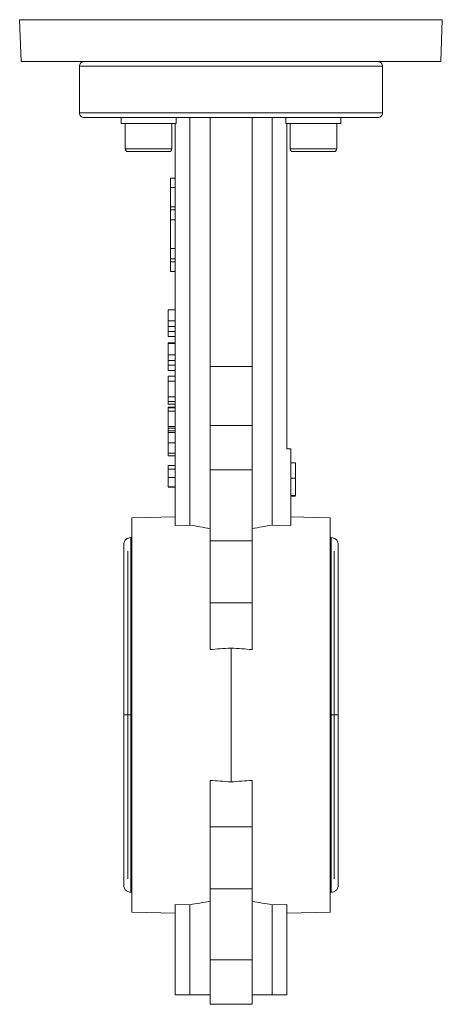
# Model space of a CAD drawing. Header units: millimetres. Extents: x 117 to 735, y -48 to 655.
# Tile 19 of 26: x 562 to 653, y 229 to 440. Entities that reach past the tile are written whole.
import ezdxf

# ---------------------------------------------------------------- set-up
doc = ezdxf.new("R2010")
doc.units = ezdxf.units.MM

msp = doc.modelspace()

# ---------------------------------------------------------------- linework, layer by layer
at = {"color": 7, "linetype": 'Continuous', "lineweight": 15}
for p, q in [((562.33, 439.67), (562.65, 430.69)), ((652.65, 430.69), (652.96, 439.67)), ((562.65, 430.69), (652.65, 430.69)), ((575.15, 429.69), (575.15, 419.69)), ((575.15, 429.69), (640.15, 429.69)), ((640.15, 419.69), (640.15, 429.69)), ((640.15, 419.69), (575.15, 419.69)), ((584.07, 418.69), (584.07, 417.39)), ((595.86, 418.69), (584.07, 418.69)), ((595.86, 418.69), (595.86, 417.39)), ((598.82, 331.35), (598.82, 418.69)), ((603.15, 365.39), (603.15, 418.69)), ((612.15, 365.39), (612.15, 418.69)), ((616.48, 418.69), (616.48, 331.35)), ((619.42, 418.69), (619.42, 417.39)), ((631.22, 418.69), (619.42, 418.69)), ((631.22, 418.69), (631.22, 417.39)), ((595.86, 417.39), (584.07, 417.39)), ((584.97, 417.39), (584.97, 411.99)), ((594.97, 411.99), (594.97, 417.39)), ((595.65, 331.27), (595.65, 417.39)), ((631.22, 417.39), (619.42, 417.39)), ((619.65, 417.39), (619.65, 347.69)), ((620.32, 417.39), (620.32, 411.99)), ((630.32, 411.99), (630.32, 417.39)), ((594.37, 411.39), (585.57, 411.39)), ((627.05, 411.39), (620.92, 411.39)), ((629.72, 411.39), (627.05, 411.39)), ((594.65, 403.69), (594.65, 405.69)), ((594.65, 405.69), (595.65, 405.69)), ((594.65, 403.69), (595.65, 403.69)), ((594.65, 399.6), (594.65, 403.69)), ((594.65, 399.6), (595.65, 399.6)), ((594.65, 398.92), (594.65, 399.6)), ((594.65, 398.92), (595.65, 398.92)), ((594.65, 396.75), (594.65, 398.92)), ((595.65, 396.75), (594.65, 396.75)), ((594.65, 390.62), (594.65, 396.75)), ((594.65, 390.62), (595.65, 390.62)), ((594.65, 388.45), (594.65, 390.62)), ((594.65, 388.45), (595.65, 388.45)), ((594.65, 387.77), (594.65, 388.45)), ((594.65, 387.77), (595.65, 387.77)), ((594.65, 385.69), (594.65, 387.77)), ((594.65, 385.69), (595.65, 385.69)), ((595.65, 377.53), (594.15, 377.53)), ((594.15, 377.53), (594.15, 375.14)), ((595.65, 375.14), (594.15, 375.14)), ((595.65, 373.9), (594.15, 373.9)), ((595.65, 372.88), (594.15, 372.88)), ((595.65, 371.79), (594.15, 371.79)), ((595.65, 370.44), (594.15, 370.44)), ((594.15, 370.44), (594.15, 370.26)), ((595.65, 370.26), (594.15, 370.26)), ((594.15, 370.26), (594.15, 367.87)), ((595.65, 367.87), (594.15, 367.87)), ((595.65, 366.63), (594.15, 366.63)), ((595.65, 365.61), (594.15, 365.61)), ((603.15, 365.39), (612.15, 365.39)), ((603.15, 365.39), (603.15, 352.69)), ((612.15, 352.69), (612.15, 365.39)), ((595.65, 364.52), (594.15, 364.52)), ((595.65, 363.26), (594.15, 363.26)), ((594.15, 363.26), (594.15, 362.22)), ((595.65, 362.22), (594.15, 362.22)), ((594.15, 362.22), (594.15, 358.87)), ((595.65, 358.87), (594.15, 358.87)), ((594.15, 358.87), (594.15, 357.88)), ((595.65, 357.88), (594.15, 357.88)), ((595.65, 357.25), (594.15, 357.25)), ((595.65, 356.62), (594.15, 356.62)), ((594.15, 356.62), (594.15, 356.53)), ((595.65, 356.53), (594.15, 356.53)), ((594.15, 356.53), (594.15, 355.81)), ((595.65, 355.81), (594.15, 355.81)), ((594.15, 355.81), (594.15, 352.49)), ((595.65, 352.49), (594.15, 352.49)), ((603.15, 352.69), (603.15, 343.19)), ((603.15, 352.69), (612.15, 352.69)), ((612.15, 352.69), (612.15, 343.19)), ((595.65, 352.13), (594.15, 352.13)), ((594.15, 351.99), (594.15, 351.6)), ((595.65, 351.6), (594.15, 351.6)), ((594.15, 351.6), (594.15, 350.61)), ((595.65, 351.24), (594.15, 351.24)), ((595.65, 348.99), (594.15, 348.99)), ((594.15, 346.79), (594.15, 346.21)), ((595.65, 346.75), (594.15, 346.75)), ((595.65, 346.21), (594.15, 346.21)), ((620.45, 347.69), (619.65, 347.69)), ((620.45, 331.25), (620.45, 347.69)), ((595.65, 344.15), (594.15, 344.15)), ((621.45, 344.69), (620.45, 344.69)), ((621.45, 341.45), (621.45, 344.69)), ((595.65, 343.38), (594.15, 343.38)), ((603.15, 343.19), (603.15, 327.97)), ((603.15, 343.19), (612.15, 343.19)), ((612.15, 343.19), (612.15, 327.97)), ((594.15, 341.59), (595.65, 341.59)), ((621.45, 341.45), (620.45, 341.45)), ((621.45, 337.69), (621.45, 341.45)), ((595.65, 339.57), (594.15, 339.57)), ((595.65, 339.48), (594.15, 339.48)), ((621.45, 337.69), (620.45, 337.69)), ((621.45, 337.6), (620.45, 337.6)), ((595.65, 333.15), (586.4, 332.94)), ((586.4, 248.44), (586.4, 332.94)), ((595.65, 331.27), (598.82, 331.35)), ((616.48, 331.35), (620.45, 331.25)), ((628.9, 332.94), (620.45, 333.13)), ((628.9, 332.94), (628.9, 290.69)), ((586.4, 328.69), (586.15, 328.69)), ((603.15, 327.97), (612.15, 327.97)), ((603.15, 327.97), (603.15, 314.69)), ((612.15, 327.97), (612.15, 314.69)), ((629.15, 328.69), (628.9, 328.69)), ((612.15, 314.69), (603.15, 314.69)), ((603.15, 314.69), (603.15, 304.7)), ((612.15, 314.69), (612.15, 304.7)), ((607.65, 276.35), (607.65, 305.03)), ((628.9, 290.69), (628.9, 248.44)), ((603.15, 276.67), (603.15, 266.68)), ((612.15, 266.68), (612.15, 276.67)), ((603.15, 266.68), (612.15, 266.68)), ((603.15, 266.68), (603.15, 253.4)), ((612.15, 266.68), (612.15, 253.4)), ((603.15, 253.4), (603.15, 238.19)), ((612.15, 253.4), (603.15, 253.4)), ((612.15, 253.4), (612.15, 238.19)), ((586.15, 252.69), (586.4, 252.69)), ((628.9, 252.69), (629.15, 252.69)), ((598.82, 250.03), (595.65, 250.1)), ((595.65, 230.69), (595.65, 250.1)), ((598.82, 230.69), (598.82, 250.03)), ((619.65, 250.1), (616.48, 250.03)), ((616.48, 230.69), (616.48, 250.03)), ((619.65, 230.69), (619.65, 250.1)), ((586.4, 248.44), (595.65, 248.22)), ((619.65, 248.22), (628.9, 248.44)), ((603.15, 238.19), (603.15, 228.69)), ((603.15, 238.19), (612.15, 238.19)), ((612.15, 238.19), (612.15, 228.69)), ((595.65, 230.69), (598.82, 230.69)), ((598.82, 230.69), (603.15, 230.69)), ((612.15, 230.59), (612.15, 230.69)), ((612.15, 230.69), (616.48, 230.69)), ((612.15, 230.59), (612.15, 230.59)), ((612.19, 230.59), (612.19, 230.69)), ((616.48, 230.69), (619.65, 230.69)), ((603.15, 228.69), (612.15, 228.69))]:
    msp.add_line(p, q, dxfattribs=at)
at = {"color": 8, "linetype": 'Continuous', "lineweight": 15}
for p, q in [((652.96, 439.67), (562.33, 439.67)), ((584.97, 411.99), (594.97, 411.99)), ((620.32, 411.99), (627.29, 411.99)), ((627.29, 411.99), (630.32, 411.99)), ((586.15, 290.69), (586.15, 328.69)), ((629.15, 328.69), (629.15, 290.69)), ((585.55, 325.81), (585.55, 290.69)), ((629.75, 290.69), (629.75, 325.81)), ((585.55, 290.69), (585.55, 255.56)), ((586.15, 252.69), (586.15, 290.69)), ((629.15, 290.69), (629.15, 252.69)), ((629.75, 255.56), (629.75, 290.69))]:
    msp.add_line(p, q, dxfattribs=at)
at = {"color": 7, "linetype": 'Continuous', "lineweight": 15}
for centre, start, end in [((585.57, 411.99), 180, 270), ((594.37, 411.99), 270, 0), ((620.92, 411.99), 180, 270), ((629.72, 411.99), 270, 0)]:
    msp.add_arc(centre, 0.6, start, end, dxfattribs=at)
for centre, start_param, end_param in [((580.1, 290.69), 1.249234, 1.311219), ((635.2, 290.69), 1.830374, 1.892359), ((580.1, 290.69), 4.971967, 5.033952), ((635.2, 290.69), 4.390826, 4.452811)]:
    msp.add_ellipse(centre, major_axis=(72.93, 0), ratio=0.576883, start_param=start_param, end_param=end_param, dxfattribs=at)
for points, knots in [([(576.15, 430.69), (576.03, 430.69), (575.9, 430.66), (575.66, 430.57), (575.54, 430.49), (575.34, 430.3), (575.27, 430.18), (575.17, 429.93), (575.15, 429.8), (575.15, 429.69)], [0, 0, 0, 0, 0.25, 0.25, 0.5, 0.5, 0.75, 0.75, 1, 1, 1, 1]), ([(639.15, 430.69), (639.26, 430.69), (639.39, 430.66), (639.64, 430.57), (639.76, 430.49), (639.95, 430.3), (640.03, 430.18), (640.13, 429.93), (640.15, 429.8), (640.15, 429.69)], [0, 0, 0, 0, 0.25, 0.25, 0.5, 0.5, 0.75, 0.75, 1, 1, 1, 1]), ([(575.15, 419.69), (575.15, 419.57), (575.17, 419.44), (575.27, 419.19), (575.34, 419.08), (575.54, 418.88), (575.66, 418.8), (575.9, 418.71), (576.03, 418.69), (576.15, 418.69)], [0, 0, 0, 0, 0.25, 0.25, 0.5, 0.5, 0.75, 0.75, 1, 1, 1, 1]), ([(639.15, 418.69), (639.15, 418.69), (639.07, 418.69), (638.67, 418.69), (638.36, 418.69), (637.42, 418.69), (636.79, 418.69), (635.13, 418.69), (634.11, 418.69), (631.59, 418.69), (630.09, 418.69), (626.63, 418.69), (624.65, 418.69), (620.29, 418.69), (617.91, 418.69), (612.9, 418.69), (610.27, 418.69), (605.02, 418.69), (602.4, 418.69), (597.39, 418.69), (595, 418.69), (590.64, 418.69), (588.67, 418.69), (585.2, 418.69), (583.71, 418.69), (581.19, 418.69), (580.16, 418.69), (578.51, 418.69), (577.88, 418.69), (576.94, 418.69), (576.62, 418.69), (576.23, 418.69), (576.15, 418.69), (576.15, 418.69)], [0, 0, 0, 0, 0.0625, 0.0625, 0.125, 0.125, 0.1875, 0.1875, 0.25, 0.25, 0.3125, 0.3125, 0.375, 0.375, 0.4375, 0.4375, 0.5, 0.5, 0.5625, 0.5625, 0.625, 0.625, 0.6875, 0.6875, 0.75, 0.75, 0.8125, 0.8125, 0.875, 0.875, 0.9375, 0.9375, 1, 1, 1, 1]), ([(640.15, 419.69), (640.15, 419.57), (640.13, 419.44), (640.03, 419.19), (639.95, 419.08), (639.76, 418.88), (639.64, 418.8), (639.39, 418.71), (639.26, 418.69), (639.15, 418.69)], [0, 0, 0, 0, 0.25, 0.25, 0.5, 0.5, 0.75, 0.75, 1, 1, 1, 1]), ([(594.15, 375.14), (594.15, 375.07), (594.15, 374.95), (594.15, 374.76), (594.15, 374.59), (594.15, 374.43), (594.15, 374.28), (594.15, 374.14), (594.15, 374.02), (594.15, 373.94), (594.15, 373.9)], [0, 0, 0, 0, 0.157891, 0.306795, 0.445675, 0.574557, 0.694631, 0.805977, 0.907764, 1, 1, 1, 1]), ([(594.15, 373.9), (594.15, 373.8), (594.15, 373.62), (594.15, 373.35), (594.15, 373.1), (594.15, 372.96), (594.15, 372.88)], [0, 0, 0, 0, 0.261213, 0.5120482, 0.7577925, 1, 1, 1, 1]), ([(594.15, 372.88), (594.15, 372.84), (594.15, 372.75), (594.15, 372.62), (594.15, 372.51), (594.15, 372.4), (594.15, 372.3), (594.15, 372.21), (594.15, 372.13), (594.15, 372.06), (594.15, 372), (594.15, 371.94), (594.15, 371.89), (594.15, 371.86), (594.15, 371.82), (594.15, 371.8), (594.15, 371.79), (594.15, 371.79), (594.15, 371.79)], [0, 0, 0, 0, 0.056809, 0.113874, 0.170522, 0.227532, 0.285334, 0.343678, 0.403164, 0.464002, 0.525827, 0.589097, 0.653293, 0.719115, 0.786763, 0.855798, 0.926841, 1, 1, 1, 1]), ([(594.15, 367.87), (594.15, 367.8), (594.15, 367.68), (594.15, 367.49), (594.15, 367.32), (594.15, 367.16), (594.15, 367.01), (594.15, 366.87), (594.15, 366.75), (594.15, 366.67), (594.15, 366.63)], [0, 0, 0, 0, 0.157891, 0.306795, 0.445675, 0.574557, 0.694631, 0.805977, 0.907764, 1, 1, 1, 1]), ([(594.15, 366.63), (594.15, 366.54), (594.15, 366.35), (594.15, 366.08), (594.15, 365.83), (594.15, 365.69), (594.15, 365.61)], [0, 0, 0, 0, 0.261213, 0.512048, 0.757793, 1, 1, 1, 1]), ([(594.15, 365.61), (594.15, 365.57), (594.15, 365.48), (594.15, 365.35), (594.15, 365.24), (594.15, 365.13), (594.15, 365.03), (594.15, 364.94), (594.15, 364.86), (594.15, 364.79), (594.15, 364.73), (594.15, 364.67), (594.15, 364.62), (594.15, 364.59), (594.15, 364.55), (594.15, 364.53), (594.15, 364.52), (594.15, 364.52), (594.15, 364.52)], [0, 0, 0, 0, 0.056809, 0.113874, 0.170522, 0.227532, 0.285334, 0.343678, 0.403164, 0.464002, 0.525827, 0.589097, 0.653293, 0.719115, 0.786763, 0.855798, 0.926841, 1, 1, 1, 1]), ([(594.15, 357.73), (594.15, 357.73), (594.15, 357.58), (594.15, 357.4), (594.15, 357.26), (594.15, 357.25), (594.15, 357.25)], [0, 0, 0, 0, 0.019334, 0.386692, 0.818902, 1, 1, 1, 1]), ([(594.15, 352.35), (594.15, 352.28), (594.15, 352.15), (594.15, 352.14), (594.15, 352.13)], [0, 0, 0, 0, 0.479477, 1, 1, 1, 1]), ([(594.15, 351.24), (594.15, 351.24), (594.15, 351.23), (594.15, 351.22), (594.15, 351.2), (594.15, 351.18), (594.15, 351.14), (594.15, 351.1), (594.15, 351.05), (594.15, 350.99), (594.15, 350.92), (594.15, 350.85), (594.15, 350.76), (594.15, 350.68), (594.15, 350.58), (594.15, 350.48), (594.15, 350.36), (594.15, 350.24), (594.15, 350.11), (594.15, 349.98), (594.15, 349.83), (594.15, 349.68), (594.15, 349.52), (594.15, 349.35), (594.15, 349.18), (594.15, 349.05), (594.15, 348.99)], [0, 0, 0, 0, 0.063113, 0.123612, 0.18097, 0.235256, 0.287095, 0.336024, 0.382374, 0.426325, 0.468201, 0.508239, 0.546617, 0.583488, 0.619002, 0.65359, 0.687163, 0.720428, 0.753235, 0.786265, 0.819508, 0.853548, 0.888311, 0.923997, 0.961351, 1, 1, 1, 1]), ([(594.15, 348.99), (594.15, 348.9), (594.15, 348.73), (594.15, 348.47), (594.15, 348.23), (594.15, 348), (594.15, 347.79), (594.15, 347.6), (594.15, 347.44), (594.15, 347.3), (594.15, 347.18), (594.15, 347.08), (594.15, 346.98), (594.15, 346.91), (594.15, 346.86), (594.15, 346.84), (594.15, 346.81), (594.15, 346.79), (594.15, 346.77), (594.15, 346.76), (594.15, 346.75), (594.15, 346.75), (594.15, 346.75)], [0, 0, 0, 0, 0.056725, 0.111439, 0.164371, 0.21644, 0.267394, 0.317343, 0.367257, 0.418163, 0.471358, 0.52792, 0.588017, 0.652172, 0.686383, 0.72325, 0.762597, 0.804726, 0.849443, 0.896709, 0.946889, 1, 1, 1, 1]), ([(594.15, 344.15), (594.15, 344.15), (594.15, 344.15), (594.15, 344.14), (594.15, 344.12), (594.15, 344.1), (594.15, 344.07), (594.15, 344.04), (594.15, 344), (594.15, 343.96), (594.15, 343.91), (594.15, 343.85), (594.15, 343.79), (594.15, 343.72), (594.15, 343.65), (594.15, 343.57), (594.15, 343.48), (594.15, 343.42), (594.15, 343.38)], [0, 0, 0, 0, 0.080028, 0.157825, 0.232559, 0.30472, 0.374369, 0.44157, 0.506039, 0.568678, 0.628697, 0.687073, 0.743221, 0.797558, 0.850225, 0.90138, 0.95107, 1, 1, 1, 1]), ([(594.15, 343.38), (594.15, 343.33), (594.15, 343.22), (594.15, 343.03), (594.15, 342.82), (594.15, 342.6), (594.15, 342.37), (594.15, 342.12), (594.15, 341.86), (594.15, 341.68), (594.15, 341.59)], [0, 0, 0, 0, 0.125625, 0.247619, 0.368528, 0.488104, 0.609878, 0.735382, 0.864448, 1, 1, 1, 1]), ([(594.15, 341.59), (594.15, 341.52), (594.15, 341.39), (594.15, 341.19), (594.15, 341), (594.15, 340.83), (594.15, 340.66), (594.15, 340.5), (594.15, 340.35), (594.15, 340.21), (594.15, 340.08), (594.15, 339.97), (594.15, 339.87), (594.15, 339.78), (594.15, 339.71), (594.15, 339.65), (594.15, 339.6), (594.15, 339.58), (594.15, 339.57)], [0, 0, 0, 0, 0.068499, 0.134572, 0.198208, 0.259784, 0.319951, 0.379508, 0.438814, 0.498497, 0.558182, 0.617438, 0.677522, 0.737959, 0.80033, 0.86409, 0.930622, 1, 1, 1, 1]), ([(586.15, 328.69), (585.97, 328.67), (585.7, 328.64), (585.35, 328.47), (585.08, 328.26), (584.86, 327.98), (584.7, 327.64), (584.63, 327.27), (584.66, 327.02), (584.68, 326.89)], [0, 0, 0, 0, 0.195428, 0.311031, 0.437709, 0.57356, 0.715399, 0.859048, 1, 1, 1, 1]), ([(630.62, 326.89), (630.63, 327.02), (630.66, 327.27), (630.59, 327.64), (630.44, 327.98), (630.21, 328.26), (629.94, 328.47), (629.6, 328.64), (629.32, 328.67), (629.15, 328.69)], [0, 0, 0, 0, 0.140952, 0.284601, 0.42644, 0.562291, 0.688969, 0.804572, 1, 1, 1, 1]), ([(584.67, 326.87), (584.67, 326.82), (584.66, 326.72), (584.66, 325.72), (584.65, 324.3), (584.65, 322.45), (584.65, 320.27), (584.65, 317.91), (584.65, 315.66), (584.65, 313.2), (584.65, 310.11), (584.65, 306.53), (584.65, 302.69), (584.65, 298.85), (584.65, 294.81), (584.65, 292.06), (584.65, 290.69)], [0, 0, 0, 0, 0.0855782, 0.1713756, 0.2490065, 0.3183235, 0.3980116, 0.4638476, 0.5167559, 0.5681121, 0.6356335, 0.7165897, 0.7838376, 0.8546773, 0.9272972, 1, 1, 1, 1]), ([(630.65, 290.69), (630.65, 292.3), (630.65, 295.43), (630.65, 299.82), (630.65, 303.6), (630.65, 306.6), (630.65, 309.14), (630.65, 311.65), (630.65, 314.51), (630.65, 317.7), (630.64, 320.67), (630.64, 323.23), (630.64, 325.21), (630.63, 326.63), (630.62, 326.79), (630.62, 326.87)], [0, 0, 0, 0, 0.085053, 0.165034, 0.235937, 0.294017, 0.337988, 0.387889, 0.450951, 0.528613, 0.622294, 0.703784, 0.795094, 0.895983, 1, 1, 1, 1]), ([(603.15, 304.7), (603.88, 304.76), (605.37, 304.87), (606.88, 304.97), (607.65, 305.03)], [0, 0, 0, 0, 0.485664, 1, 1, 1, 1]), ([(607.65, 305.03), (608.42, 304.97), (609.92, 304.87), (611.42, 304.76), (612.15, 304.7)], [0, 0, 0, 0, 0.514336, 1, 1, 1, 1]), ([(584.65, 290.69), (584.65, 289.07), (584.65, 285.94), (584.65, 281.55), (584.65, 277.77), (584.65, 274.77), (584.65, 272.23), (584.65, 269.72), (584.65, 266.86), (584.65, 263.67), (584.65, 260.7), (584.65, 258.14), (584.66, 256.16), (584.67, 254.75), (584.67, 254.58), (584.67, 254.5)], [0, 0, 0, 0, 0.085053, 0.165034, 0.235937, 0.294017, 0.337988, 0.387889, 0.450951, 0.528613, 0.622294, 0.703784, 0.795094, 0.895983, 1, 1, 1, 1]), ([(630.62, 254.5), (630.62, 254.55), (630.63, 254.66), (630.64, 255.65), (630.64, 257.07), (630.65, 258.92), (630.65, 261.1), (630.65, 263.46), (630.65, 265.71), (630.65, 268.17), (630.65, 271.26), (630.65, 274.84), (630.65, 278.68), (630.65, 282.52), (630.65, 286.56), (630.65, 289.31), (630.65, 290.69)], [0, 0, 0, 0, 0.0855782, 0.1713756, 0.2490065, 0.3183235, 0.3980116, 0.4638476, 0.5167559, 0.5681121, 0.6356335, 0.7165897, 0.7838376, 0.8546773, 0.9272972, 1, 1, 1, 1]), ([(607.65, 276.35), (606.88, 276.4), (605.37, 276.5), (603.88, 276.61), (603.15, 276.67)], [0, 0, 0, 0, 0.514336, 1, 1, 1, 1]), ([(612.15, 276.67), (611.42, 276.61), (609.92, 276.5), (608.42, 276.4), (607.65, 276.35)], [0, 0, 0, 0, 0.485664, 1, 1, 1, 1]), ([(584.68, 254.48), (584.66, 254.35), (584.63, 254.1), (584.7, 253.73), (584.86, 253.39), (585.08, 253.11), (585.35, 252.9), (585.7, 252.73), (585.97, 252.7), (586.15, 252.69)], [0, 0, 0, 0, 0.140952, 0.284601, 0.42644, 0.562291, 0.688969, 0.804572, 1, 1, 1, 1]), ([(629.15, 252.69), (629.32, 252.7), (629.6, 252.73), (629.94, 252.9), (630.21, 253.11), (630.44, 253.39), (630.59, 253.73), (630.66, 254.1), (630.63, 254.35), (630.62, 254.48)], [0, 0, 0, 0, 0.195428, 0.311031, 0.437709, 0.57356, 0.715399, 0.859048, 1, 1, 1, 1])]:
    msp.add_open_spline(points, degree=3, knots=knots, dxfattribs=at)
at = {"color": 8, "linetype": 'Continuous', "lineweight": 15}
for points, knots in [([(586.15, 290.69), (586.03, 290.69), (585.77, 290.69), (585.33, 290.69), (584.91, 290.69), (584.65, 290.69), (584.68, 290.69), (584.68, 290.69)], [0, 0, 0, 0, 0.151799, 0.330208, 0.585161, 0.864712, 1, 1, 1, 1]), ([(629.15, 290.69), (629.27, 290.69), (629.53, 290.69), (629.96, 290.69), (630.38, 290.69), (630.64, 290.69), (630.62, 290.69), (630.61, 290.69)], [0, 0, 0, 0, 0.151689, 0.32997, 0.58474, 0.86409, 1, 1, 1, 1])]:
    msp.add_open_spline(points, degree=3, knots=knots, dxfattribs=at)

doc.saveas('drawing.dxf')
